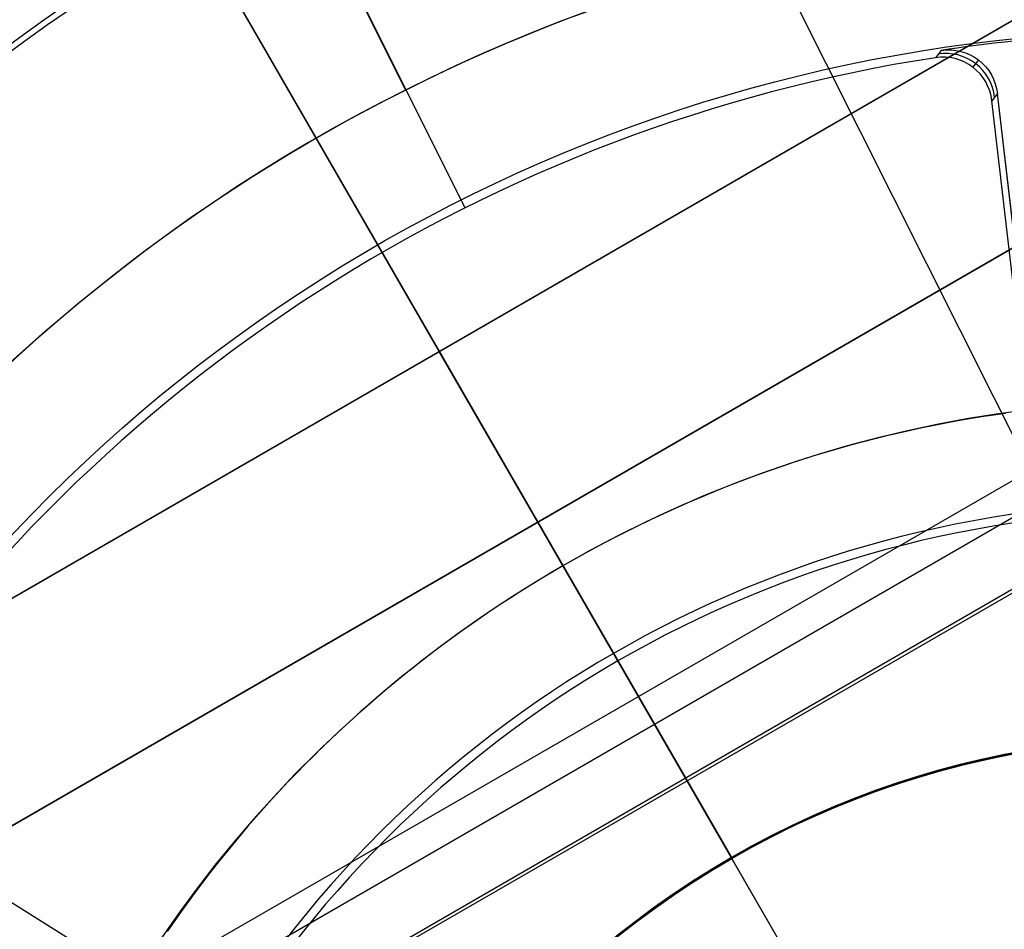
# Model space of a CAD drawing. Extents: x 19329 to 20306, y -2029 to -1182.
# Tile 22 of 66: x 19794 to 19814, y -1698 to -1679. Entities that reach past the tile are written whole.
import ezdxf

# ---------------------------------------------------------------- set-up
doc = ezdxf.new("R2010")
doc.units = 0
doc.layers.get('0').update_dxf_attribs({"linetype": 'CONTINUOUS'})
doc.layers.add('COLOR', color=7, linetype='CONTINUOUS')
doc.layers.add('LUZ', color=7, linetype='CONTINUOUS')

msp = doc.modelspace()

# ---------------------------------------------------------------- linework, layer by layer
for p, q in [((19839.6943862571, -1673.828211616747, 105.1250029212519), (19773.96714813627, -1711.7758502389, 105.1250029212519)), ((19795.87622750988, -1673.828211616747, 105.1250029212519), (19808.72592894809, -1696.08454736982, 105.1250029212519)), ((19782.84883435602, -1697.305415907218, 258.0844421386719), (19822.7217794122, -1674.284760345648, 258.0844421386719)), ((19782.84883435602, -1697.305415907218, 261.0844421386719), (19822.7217794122, -1674.284760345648, 261.0844421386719)), ((19782.84883435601, -1697.305415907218, 259.5844421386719), (19822.7217794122, -1674.284760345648, 259.5844421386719)), ((19837.13055058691, -1676.057036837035, 51.12500292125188), (19777.17928523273, -1710.669916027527, 51.12500292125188)), ((19797.47110314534, -1676.59061724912, 51.12500292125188), (19808.71634119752, -1696.067940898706, 51.12500292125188)), ((19837.78530688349, -1677.134834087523, 199.6250029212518), (19777.78530688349, -1711.7758502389, 199.6250029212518)), ((19797.78530688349, -1677.134834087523, 199.6250029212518), (19811.16233235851, -1700.304521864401, 199.6250029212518)), ((19837.72252590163, -1677.243573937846, 200.6250029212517), (19777.9108688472, -1711.7758502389, 200.6250029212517)), ((19797.84808786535, -1677.243573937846, 200.6250029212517), (19817.78530688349, -1711.7758502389, 200.6250029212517)), ((19785.29973529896, -1700.509189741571, 258.0844421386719), (19824.27087846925, -1678.009189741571, 258.0844421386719)), ((19824.27087846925, -1678.009189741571, 261.0844421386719), (19785.29973529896, -1700.50918974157, 261.0844421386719)), ((19824.27087846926, -1678.00918974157, 259.5844421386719), (19785.29973529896, -1700.50918974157, 259.5844421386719)), ((19802.78530688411, -1685.795088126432, 258.0844421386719), (19804.78530688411, -1689.25918974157, 258.0844421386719)), ((19802.78530688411, -1685.795088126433, 261.0844421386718), (19802.78530688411, -1685.795088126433, 258.0844421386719)), ((19804.78530688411, -1689.25918974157, 261.0844421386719), (19802.78530688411, -1685.795088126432, 261.0844421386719)), ((19804.78530688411, -1689.25918974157, 261.0844421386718), (19804.78530688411, -1689.25918974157, 258.0844421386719)), ((19805.2969000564, -1690.145295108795, 108.2592404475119), (19805.2969000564, -1690.145295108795, 142.1804616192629)), ((19805.2969000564, -1690.145295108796, 108.2592404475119), (19808.72592894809, -1696.08454736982, 108.2592404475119)), ((19806.41234046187, -1692.077294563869, 144.2250029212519), (19811.16233235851, -1700.304521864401, 144.2250029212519)), ((19808.71634119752, -1696.067940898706, 43.50000292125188), (19808.71634119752, -1696.067940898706, 51.12500292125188)), ((19808.72592894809, -1696.08454736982, 105.1250029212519), (19808.72592894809, -1696.08454736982, 108.2592404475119))]:
    msp.add_line(p, q)
msp.add_lwpolyline([(19814.27980102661, -1687.053720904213), (19814.03755782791, -1687.087967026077), (19813.79566943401, -1687.124651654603), (19813.554158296, -1687.163780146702), (19813.31304686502, -1687.205357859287), (19813.07235759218, -1687.249390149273), (19812.83211292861, -1687.295882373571), (19812.59233532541, -1687.344839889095), (19812.35304715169, -1687.396265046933), (19812.1142704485, -1687.450148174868), (19811.87602717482, -1687.506476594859), (19811.63833928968, -1687.565237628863), (19811.4012287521, -1687.62641859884), (19811.16471752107, -1687.690006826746), (19810.92882755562, -1687.755989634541), (19810.69358081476, -1687.824354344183), (19810.4589992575, -1687.895088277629), (19810.22510484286, -1687.968178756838), (19809.99191952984, -1688.043613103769), (19809.75946527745, -1688.121378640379), (19809.52776404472, -1688.201462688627), (19809.29683779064, -1688.28385257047), (19809.06670847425, -1688.368535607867), (19808.83739805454, -1688.455499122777), (19808.60892849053, -1688.544730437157), (19808.38132174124, -1688.636216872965), (19808.15459976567, -1688.729945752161), (19807.92878452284, -1688.825904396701), (19807.70389797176, -1688.924080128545), (19807.47996207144, -1689.02446026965), (19807.2569987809, -1689.127032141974), (19807.03503005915, -1689.231783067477), (19806.8140778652, -1689.338700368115), (19806.59416415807, -1689.447771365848), (19806.37531089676, -1689.558983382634), (19806.15754004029, -1689.67232374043), (19805.94087354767, -1689.787779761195), (19805.72533337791, -1689.905338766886), (19805.51094149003, -1690.024988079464), (19805.29771984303, -1690.146715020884), (19805.08569039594, -1690.270506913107), (19804.87487510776, -1690.396351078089), (19804.66529593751, -1690.524234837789), (19804.4569748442, -1690.654145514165), (19804.24993378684, -1690.786070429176), (19804.04419472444, -1690.91999690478), (19803.83977961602, -1691.055912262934), (19803.63671042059, -1691.193803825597), (19803.43500909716, -1691.333658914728), (19803.23469760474, -1691.475464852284), (19803.03579790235, -1691.619208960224), (19802.838331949, -1691.764878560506), (19802.6423217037, -1691.912460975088), (19802.44778912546, -1692.061943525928), (19802.25475617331, -1692.213313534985), (19802.06324480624, -1692.366558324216), (19801.87327698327, -1692.521665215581), (19801.68487466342, -1692.678621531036), (19801.49805980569, -1692.837414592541), (19801.3128543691, -1692.998031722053), (19801.12928031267, -1693.160460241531), (19800.9473595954, -1693.324687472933), (19800.7671141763, -1693.490700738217), (19800.58856601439, -1693.658487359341), (19800.41173706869, -1693.828034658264), (19800.2366492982, -1693.999329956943), (19800.06332466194, -1694.172360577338), (19799.89178511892, -1694.347113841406), (19799.72205262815, -1694.523577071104), (19799.55414914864, -1694.701737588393), (19799.38809663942, -1694.881582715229), (19799.22391705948, -1695.063099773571), (19799.06162980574, -1695.246274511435), (19798.90124402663, -1695.431086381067), (19798.7427663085, -1695.617513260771), (19798.58620323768, -1695.80553302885), (19798.43156140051, -1695.995123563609), (19798.27884738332, -1696.18626274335), (19798.12806777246, -1696.378928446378), (19797.97922915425, -1696.573098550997), (19797.83233811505, -1696.768750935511), (19797.68740124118, -1696.965863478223), (19797.54442511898, -1697.164414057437), (19797.40341633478, -1697.364380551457), (19797.26438147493, -1697.565740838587)])
at = {"extrusion": (0, 0, -1)}
for centre, radius, start, end in [((-19817.78530688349, -1711.7758502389, -89.37470231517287), 70.9424557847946, 329.9999999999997, 149.9999999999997), ((-19817.78530688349, -1711.7758502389, -46.50000292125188), 70.9424557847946, 329.9999999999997, 149.9999999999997), ((-19817.78530688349, -1711.7758502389, -259.6250029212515), 65.00000000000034, 330.0000000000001, 150.0000000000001), ((-19817.78530688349, -1711.7758502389, -259.6250029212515), 64, 329.9999999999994, 149.9999999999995), ((-19817.78530688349, -1711.7758502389, -88.12500292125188), 52.0912327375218, 329.9999999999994, 149.9999999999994), ((-19817.78530688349, -1711.7758502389, -62.12500292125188), 47.0345567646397, 330.0000000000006, 150.0000000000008), ((-19817.78530688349, -1711.7758502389, -199.6250029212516), 39.9999999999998, 330.0000000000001, 150.0000000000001), ((-19817.78530688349, -1711.7758502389, -89.37470231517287), 70.94245578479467, 149.9999999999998, 329.9999999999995), ((-19817.78530688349, -1711.7758502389, -46.50000292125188), 70.94245578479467, 149.9999999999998, 329.9999999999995), ((-19817.78530688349, -1711.7758502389, -259.6250029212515), 65.00000000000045, 150.0000000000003, 329.9999999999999), ((-19817.78530688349, -1711.7758502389, -259.6250029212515), 64, 149.9999999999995, 329.9999999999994), ((-19817.78530688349, -1711.7758502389, -88.12500292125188), 52.0912327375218, 149.9999999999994, 329.9999999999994), ((-19817.78530688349, -1711.7758502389, -62.12500292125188), 47.0345567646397, 150.0000000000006, 330.0000000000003), ((-19817.78530688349, -1711.7758502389, -43.50000292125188), 18.1379313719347, 330.0000000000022, 150.0000000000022), ((-19817.78530688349, -1711.7758502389, -108.2592404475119), 18.1187558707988, 329.9999999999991, 149.9999999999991), ((-19817.78530688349, -1711.7758502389, -199.6250029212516), 39.9999999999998, 150.0000000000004, 330.0000000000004), ((-19817.78530688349, -1711.7758502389, -51.12500292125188), 18.1379313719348, 330.0000000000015, 150.0000000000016), ((-19817.78530688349, -1711.7758502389, -199.6250029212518), 13.2459490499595, 330.0000000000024, 150.0000000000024)]:
    msp.add_arc(centre, radius, start, end, dxfattribs=at)
for centre, radius, start, end in [((19817.78530688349, -1711.7758502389, 89.37470231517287), 73.2424557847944, 30.00000000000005, 210.0000000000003), ((19817.78530688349, -1711.7758502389, 68.68735261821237), 73.24245578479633, 91.17126672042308, 191.5820307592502), ((19817.78530688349, -1711.7758502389, 46.50000292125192), 71.74245578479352, 52.49999999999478, 187.5000000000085), ((19817.78530692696, -1711.775850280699, 88.63012703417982), 71.44457953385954, 30.00000004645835, 209.9999999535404), ((19817.78530688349, -1711.7758502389, 89.05580518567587), 71.21139006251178, 29.99999999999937, 209.9999999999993), ((19817.78530688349, -1711.7758502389, 67.93735261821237), 70.94245578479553, 93.83645893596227, 193.7167436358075), ((19817.78530688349, -1711.775850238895, 88.1250029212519), 70.93945536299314, 74.99999999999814, 165.0000000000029), ((19817.78530688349, -1711.7758502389, 245.6831232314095), 65.00000000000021, 29.99999999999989, 209.9999999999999), ((19817.78530688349, -1711.7758502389, 245.6831232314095), 64.00000000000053, 29.99999999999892, 209.9999999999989), ((19817.78530688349, -1711.775850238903, 211.3914713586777), 58.01326896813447, 30.00000000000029, 209.9999999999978), ((19817.78530688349, -1711.775850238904, 212.0545527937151), 57.26209357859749, 30.00000000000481, 209.9999999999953), ((19817.78530688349, -1711.7758502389, 67.12500292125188), 53.5819397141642, 30.00000000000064, 210.0000000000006), ((19817.78530688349, -1711.7758502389, 65.62055118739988), 53.58193971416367, 29.99999999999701, 209.999999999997), ((19817.78530688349, -1711.7758502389, 67.12500292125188), 52.0912327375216, 30.00000000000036, 210.0000000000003), ((19817.78530688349, -1711.7758502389, 77.62500292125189), 52.09123273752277, 30.00000000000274, 210.0000000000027), ((19817.78530688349, -1711.7758502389, 62.12500292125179), 51.59084318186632, 88.45819037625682, 151.5418096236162), ((19817.78530688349, -1711.7758502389, 105.1250029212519), 43.8181587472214, 29.99999999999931, 209.9999999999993), ((19817.78530688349, -1711.7758502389, 52.53957701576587), 42.50584972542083, 30.00000000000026, 210.0000000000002), ((19817.78530688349, -1711.7758502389, 51.125002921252), 40.62840747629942, 98.0938641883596, 141.9061358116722), ((19817.78530688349, -1711.7758502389, 200.6250029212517), 39.8744380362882, 29.99999999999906, 209.999999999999), ((19817.78530688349, -1711.7758502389, 89.37470231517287), 73.2424557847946, 210.0000000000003, 30.00000000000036), ((19817.78530686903, -1711.775850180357, 88.63012703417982), 71.44457953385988, 210.0000000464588, 29.9999999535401), ((19817.78530688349, -1711.775850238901, 89.05580518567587), 71.21139006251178, 209.999999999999, 29.99999999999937), ((19817.78530688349, -1711.7758502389, 245.6831232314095), 64.99999999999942, 209.9999999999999, 29.99999999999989), ((19817.78530688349, -1711.7758502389, 245.6831232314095), 63.99999999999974, 210.0000000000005, 30.00000000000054), ((19817.78530688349, -1711.775850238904, 211.3914713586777), 58.01326896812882, 209.9999999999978, 30.00000000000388), ((19817.78530688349, -1711.775850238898, 212.0545527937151), 57.2620935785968, 210.0000000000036, 29.99999999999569), ((19817.78530688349, -1711.7758502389, 67.12500292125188), 53.5819397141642, 210.0000000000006, 30.00000000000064), ((19817.78530688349, -1711.7758502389, 65.62055118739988), 53.58193971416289, 209.9999999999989, 29.99999999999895), ((19817.78530688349, -1711.7758502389, 67.12500292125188), 52.0912327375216, 210.0000000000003, 30.00000000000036), ((19817.78530688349, -1711.7758502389, 77.62500292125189), 52.09123273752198, 210.0000000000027, 30.00000000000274), ((19817.78530688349, -1711.7758502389, 108.2592404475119), 24.9768136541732, 29.99999999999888, 209.9999999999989), ((19817.78530688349, -1711.7758502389, 125.2198510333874), 24.97681365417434, 30.00000000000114, 210.0000000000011), ((19817.78530688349, -1711.7758502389, 144.2327851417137), 22.92449013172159, 30.00000000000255, 210.0000000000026), ((19817.78530688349, -1711.7758502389, 144.2250029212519), 22.7459328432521, 30.00000000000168, 210.0000000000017), ((19817.78530688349, -1711.7758502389, 105.1250029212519), 43.8181587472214, 209.9999999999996, 29.99999999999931), ((19817.78530688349, -1711.7758502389, 52.53957701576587), 42.50584972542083, 210.0000000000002, 30.00000000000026), ((19817.78530688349, -1711.7758502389, 200.6250029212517), 39.8744380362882, 209.999999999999, 29.99999999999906), ((19817.78530688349, -1711.7758502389, 47.31250292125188), 18.13793137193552, 30.00000000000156, 210.0000000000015), ((19817.78530688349, -1711.7758502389, 105.1250029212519), 18.1187558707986, 30.00000000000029, 210.0000000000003), ((19817.78530688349, -1711.7758502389, 106.6921216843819), 18.1187558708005, 30.00000000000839, 210.0000000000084)]:
    msp.add_arc(centre, radius, start, end)
at = {"extrusion": (0.8660254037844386, 0.5000000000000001, 0)}
msp.add_arc((-11368.40953520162, 142.1804616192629, 16306.81759738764), 2.05232352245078, 0, 94.99118667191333, dxfattribs=at)
at = {"layer": 'COLOR'}
for p, q in [((19785.07791549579, -1646.513120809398, 30.30000054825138), (19802.10369241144, -1680.485525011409, 30.300000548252)), ((19803.31323842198, -1682.878784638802, 28.2000005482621), (19791.13464634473, -1658.578216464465, 28.2000005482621)), ((19812.9772766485, -1679.683605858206, 35.60000054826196), (19812.86018119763, -1679.832092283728, 28.20000054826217)), ((19813.73333535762, -1679.878330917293, 35.60000054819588), (19813.61876135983, -1680.02488114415, 28.20000054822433)), ((19802.11178694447, -1680.481467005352, 30.300000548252), (19802.11178694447, -1680.481467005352, 38.60000054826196)), ((19803.23190333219, -1682.716492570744, 38.60000054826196), (19802.11178694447, -1680.481467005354, 38.60000054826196)), ((19814.1188665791, -1680.557139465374, 35.60000054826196), (19814.00598688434, -1680.704983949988, 28.2000005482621)), ((19814.11637068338, -1680.560408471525, 35.43637830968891), (19815.23174157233, -1690.173206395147, 35.43637830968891)), ((19815.04989420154, -1688.581179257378, 35.60000054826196), (19814.1188665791, -1680.557139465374, 35.60000054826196)), ((19815.10635113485, -1690.188447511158, 28.2000005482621), (19814.00598688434, -1680.704983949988, 28.2000005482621)), ((19803.31323842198, -1682.878784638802, 28.20000054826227), (19803.23190333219, -1682.716492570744, 38.6000005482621))]:
    msp.add_line(p, q, dxfattribs=at)
at = {"layer": 'COLOR', "extrusion": (0, 0, -1)}
for centre, radius, start, end in [((-19817.78531401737, -1711.775867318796, 10.54089386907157), 152.392098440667, 333.3815781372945, 153.3815781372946), ((-19817.78531401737, -1711.775867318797, -43.50000292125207), 74.99999999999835, 63.38157813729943, 243.3815781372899), ((-19817.78531401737, -1711.775867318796, -18.68835025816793), 83.81579491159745, 333.3815781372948, 153.3815781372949), ((-19817.78531401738, -1711.7758673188, -43.50000292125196), 73.00000000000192, 63.38157813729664, 243.3815781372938), ((-19817.78531401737, -1711.775867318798, -33.3991820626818), 72.99999999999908, 63.38157813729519, 243.3815781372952), ((-19817.78531401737, -1711.775867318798, -32.97295255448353), 74.99999999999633, 63.38157813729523, 243.3815781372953), ((-19817.78531401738, -1711.775867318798, -43.50000292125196), 73.00000000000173, 63.38157813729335, 243.3815781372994), ((-19817.78531401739, -1711.775867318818, -26.2000005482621), 61.09154780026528, 333.3815781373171, 153.3815781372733), ((-19817.78531401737, -1711.775867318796, 10.54089386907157), 152.3920984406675, 153.3815781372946, 333.3815781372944), ((-19817.79341637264, -1711.771824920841, -28.2000005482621), 59.50000000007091, 333.3815781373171, 153.3815781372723), ((-19817.79341637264, -1711.771824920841, -26.2000005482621), 59.50000000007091, 333.3815781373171, 153.3815781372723), ((-19817.79341637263, -1711.771824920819, -27.2000005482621), 59.50000000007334, 333.3815781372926, 153.3815781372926), ((-19817.78531401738, -1711.775867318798, -43.50000292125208), 74.99999999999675, 243.3815781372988, 63.38157813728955), ((-19817.78531401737, -1711.775867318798, -32.97295255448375), 75.00000000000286, 243.3815781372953, 63.38157813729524), ((-19817.78531401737, -1711.775867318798, -33.39918206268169), 73.00000000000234, 243.3815781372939, 63.38157813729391), ((-19817.78531401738, -1711.775867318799, -43.50000292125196), 72.99999999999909, 243.3815781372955, 63.38157813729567), ((-19817.78531401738, -1711.775867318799, -43.50000292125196), 72.99999999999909, 243.3815781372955, 63.38157813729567), ((-19817.79341637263, -1711.771824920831, -38.60000054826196), 35.0000000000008, 333.3815781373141, 153.3815781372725), ((-19817.78531401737, -1711.775867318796, -18.68835025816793), 83.81579491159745, 153.3815781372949, 333.3815781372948), ((-19817.79341637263, -1711.771824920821, -38.60000054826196), 32.50000000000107, 336.0269384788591, 90.73621779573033), ((-19813.12574046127, -1680.67230218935, -35.60000054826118), 0.9997809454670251, 81.46020259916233, 173.3855337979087), ((-19817.78531401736, -1711.775867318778, -26.2000005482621), 61.09154780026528, 153.381578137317, 333.3815781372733), ((-19817.79341637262, -1711.771824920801, -28.2000005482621), 59.50000000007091, 153.3815781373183, 333.3815781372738), ((-19817.79341637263, -1711.771824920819, -27.2000005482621), 59.50000000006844, 153.3815781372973, 333.3815781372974)]:
    msp.add_arc(centre, radius, start, end, dxfattribs=at)
at = {"layer": 'COLOR'}
for centre, radius, start, end in [((19817.78531401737, -1711.775867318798, -35.79999945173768), 153, 26.61842186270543, 206.618421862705), ((19817.78531401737, -1711.775867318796, -11.46081713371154), 152.9999999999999, 26.61842186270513, 206.6184218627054), ((19817.78531401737, -1711.775867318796, -23.63040829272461), 153.0000000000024, 26.61842186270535, 206.6184218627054), ((19817.78531401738, -1711.775867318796, -10.90949982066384), 152.8342956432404, 26.61842186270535, 206.6184218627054), ((19817.78531401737, -1711.775867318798, -35.79999945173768), 150, 26.61842186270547, 206.618421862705), ((19817.78531401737, -1711.775867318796, -11.46081713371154), 153, 206.6184218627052, 26.6184218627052), ((19817.78531401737, -1711.775867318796, -35.79999945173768), 153, 206.6184218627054, 26.61842186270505), ((19817.78531401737, -1711.775867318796, -23.63040829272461), 152.9999999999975, 206.6184218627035, 26.61842186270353), ((19817.78531401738, -1711.775867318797, -10.90949982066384), 152.8342956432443, 206.6184218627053, 26.61842186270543), ((19817.78531401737, -1711.775867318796, -35.79999945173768), 150, 206.6184218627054, 26.61842186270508), ((19817.79341637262, -1711.771824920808, 30.300000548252), 34.99999999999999, 26.61842186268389, 206.6184218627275), ((19817.79341637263, -1711.771824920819, 34.45000054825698), 35.0000000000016, 26.61842186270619, 206.6184218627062), ((19817.79341637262, -1711.771824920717, 35.60000054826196), 32.44763480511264, 89.26805442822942, 98.53584174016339), ((19817.79341637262, -1711.771824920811, 28.20000054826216), 32.31846732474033, 98.78020844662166, 194.4566352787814), ((19813.01286115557, -1680.820145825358, 28.20000054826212), 0.9997804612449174, 6.614420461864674, 98.78420984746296), ((19817.79341637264, -1711.771824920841, 26.2000005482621), 59.50000000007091, 206.6184218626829, 26.61842186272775), ((19817.79341637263, -1711.771824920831, 30.300000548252), 35.0000000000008, 206.6184218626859, 26.6184218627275), ((19817.79341637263, -1711.771824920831, 38.60000054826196), 35.0000000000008, 206.6184218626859, 26.6184218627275), ((19817.79341637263, -1711.771824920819, 34.45000054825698), 34.99999999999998, 206.6184218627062, 26.61842186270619)]:
    msp.add_arc(centre, radius, start, end, dxfattribs=at)
at = {"layer": 'COLOR', "extrusion": (0.01524923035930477, 0.01997262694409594, 0.9996842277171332)}
msp.add_arc((-16767.73432781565, -10683.46577031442, 300.4764146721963), 1.000000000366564, 223.9853423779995, 316.0105672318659, dxfattribs=at)
at = {"layer": 'LUZ'}
for p, q in [((19757.09869642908, -1573.234548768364, -31.04999945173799), (19892.57148815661, -1843.242937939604, -31.04999945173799)), ((19757.09869642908, -1573.234548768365, -32.54999945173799), (19892.57148815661, -1843.242937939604, -32.54999945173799)), ((19690.74413734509, -1632.399678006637, -34.049999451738), (19944.82649068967, -1791.152056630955, -34.04999945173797)), ((19690.74413734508, -1632.399678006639, -32.54999945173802), (19944.82649068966, -1791.152056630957, -32.54999945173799))]:
    msp.add_line(p, q, dxfattribs=at)

doc.saveas('drawing.dxf')
